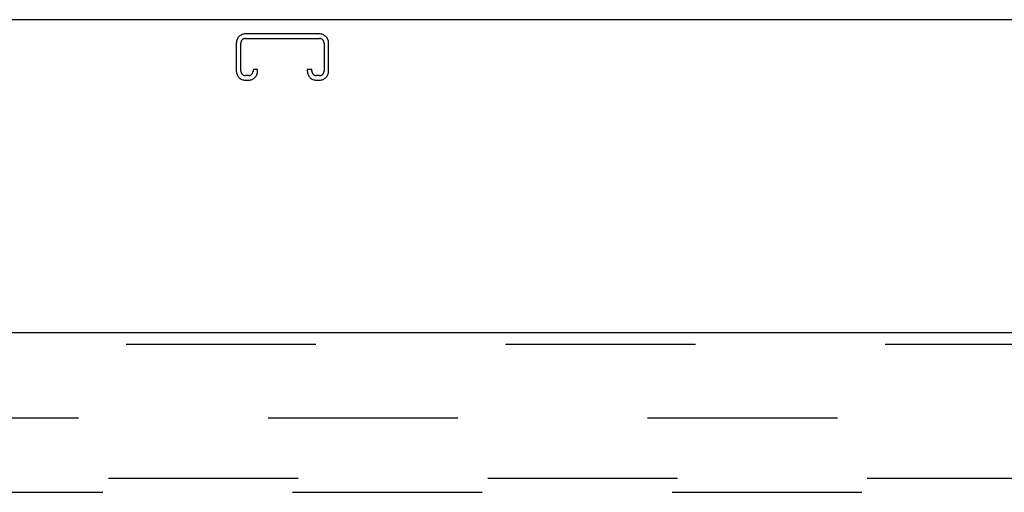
# Model space of a CAD drawing. Header units: inches. Extents: x 0 to 304, y 0 to 196.
# Tile 54 of 129: x 115.31 to 123.98, y 143.2 to 147.36. Entities that reach past the tile are written whole.
import ezdxf

# ---------------------------------------------------------------- set-up
doc = ezdxf.new("R2010")
doc.units = ezdxf.units.IN
doc.header["$LTSCALE"] = 16.696429
doc.header["$MEASUREMENT"] = 0
doc.linetypes.add('HIDDEN', pattern=[0.2, 0.1, -0.1])
doc.layers.get('0').update_dxf_attribs({"linetype": 'CONTINUOUS'})
for name, color, linetype in [('DEFAULT_2', 8, 'HIDDEN'), ('MAIN_DOOR_ASSEMBLY', 7, 'CONTINUOUS'), ('SUBPANELS', 7, 'CONTINUOUS')]:
    doc.layers.add(name, color=color, linetype=linetype)

msp = doc.modelspace()

# ---------------------------------------------------------------- linework, layer by layer
at = {"color": 7, "linetype": 'Continuous'}
msp.add_line((132.4384, 147.3561), (53.8134, 147.3561), dxfattribs=at)
at = {"layer": 'DEFAULT_2', "color": 8, "linetype": 'HIDDEN'}
for p, q in [((117.9522, 147.2311), (117.2997, 147.2311)), ((117.2197, 147.1511), (117.2197, 146.9049)), ((117.2597, 146.9049), (117.2597, 147.1511)), ((117.2997, 147.1911), (117.9522, 147.1911)), ((117.9922, 147.1511), (117.9922, 146.9049)), ((118.0322, 146.9049), (118.0322, 147.1511)), ((117.3672, 146.9186), (117.3672, 146.9049)), ((117.4072, 146.9186), (117.3672, 146.9186)), ((117.4072, 146.9049), (117.4072, 146.9186)), ((117.8447, 146.9186), (117.8447, 146.9049)), ((117.8847, 146.9186), (117.8447, 146.9186)), ((117.8847, 146.9049), (117.8847, 146.9186)), ((117.3272, 146.8649), (117.2997, 146.8649)), ((117.2997, 146.8249), (117.3272, 146.8249)), ((117.9522, 146.8649), (117.9247, 146.8649)), ((117.9247, 146.8249), (117.9522, 146.8249)), ((94.1259, 143.8561), (129.0947, 143.8561))]:
    msp.add_line(p, q, dxfattribs=at)
for centre, radius, start, end in [((117.2997, 147.1511), 0.08, 90, 180), ((117.9522, 147.1511), 0.08, 0, 90), ((117.2997, 147.1511), 0.04, 90, 180), ((117.9522, 147.1511), 0.04, 0, 90), ((117.2997, 146.9049), 0.08, 180, 270), ((117.2997, 146.9049), 0.04, 180, 270), ((117.3272, 146.9049), 0.08, 270, 360), ((117.3272, 146.9049), 0.04, 270, 360), ((117.9247, 146.9049), 0.08, 180, 270), ((117.9247, 146.9049), 0.04, 180, 270), ((117.9522, 146.9049), 0.08, 270, 360), ((117.9522, 146.9049), 0.04, 270, 360)]:
    msp.add_arc(centre, radius, start, end, dxfattribs=at)
at = {"layer": 'MAIN_DOOR_ASSEMBLY', "color": 3, "linetype": 'Continuous'}
msp.add_line((92.8759, 144.6061), (129.8134, 144.6061), dxfattribs=at)
at = {"layer": 'MAIN_DOOR_ASSEMBLY', "color": 8, "linetype": 'HIDDEN'}
msp.add_line((92.8759, 144.5021), (129.8134, 144.5021), dxfattribs=at)
at = {"layer": 'SUBPANELS', "color": 8, "linetype": 'HIDDEN'}
for p, q in [((92.7193, 143.3249), (127.3447, 143.3249)), ((114.3759, 143.1999), (127.3447, 143.1999))]:
    msp.add_line(p, q, dxfattribs=at)

doc.saveas('drawing.dxf')
